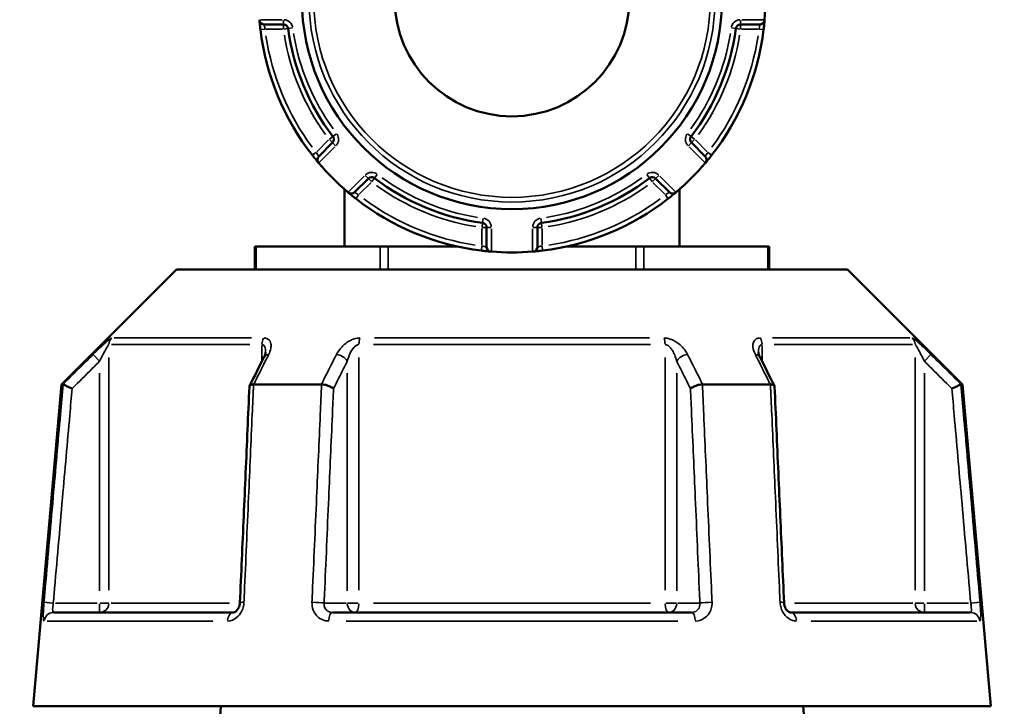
# Model space of a CAD drawing. Header units: millimetres. Extents: x 0 to 893, y 0 to 988.
# Tile 10 of 20: x 656 to 761, y 431 to 504. Entities that reach past the tile are written whole.
import ezdxf

# ---------------------------------------------------------------- set-up
doc = ezdxf.new("R2010")
doc.units = ezdxf.units.MM
doc.layers.add('Visible (ANSI)', color=7, linetype='Continuous', lineweight=50)
doc.layers.add('Visible Narrow (ANSI)', color=7, linetype='Continuous', lineweight=35)

msp = doc.modelspace()

# ---------------------------------------------------------------- linework, layer by layer
at = {"layer": 'Visible (ANSI)'}
for p, q in [((682.424, 503.611), (684.495, 503.611)), ((733.169, 503.611), (735.241, 503.611)), ((689.714, 491.011), (688.249, 489.546)), ((729.415, 489.546), (727.95, 491.011)), ((692.068, 485.728), (693.532, 487.193)), ((724.132, 487.193), (725.597, 485.728)), ((690.982, 486.053), (690.982, 479.961)), ((726.682, 486.053), (726.682, 479.961)), ((706.132, 481.974), (706.132, 479.902)), ((711.532, 479.902), (711.532, 481.974)), ((681.447, 479.961), (681.581, 479.961)), ((681.447, 479.961), (681.447, 477.511)), ((681.581, 479.961), (694.774, 479.961)), ((694.774, 479.961), (695.64, 479.961)), ((695.64, 479.961), (702.944, 479.961)), ((714.721, 479.961), (722.025, 479.961)), ((722.025, 479.961), (722.891, 479.961)), ((722.891, 479.961), (736.084, 479.961)), ((736.084, 479.961), (736.218, 479.961)), ((736.218, 477.511), (736.218, 479.961)), ((673.083, 477.511), (660.833, 465.261)), ((673.083, 477.511), (744.581, 477.511)), ((744.581, 477.511), (756.831, 465.261)), ((660.833, 465.261), (657.832, 430.961)), ((660.833, 465.261), (661.014, 465.261)), ((681.319, 465.261), (688.527, 465.261)), ((729.138, 465.261), (736.345, 465.261)), ((756.651, 465.261), (756.831, 465.261)), ((756.831, 465.261), (759.832, 430.961)), ((660.003, 440.961), (679.135, 440.961)), ((689.7, 440.961), (727.964, 440.961)), ((738.53, 440.961), (757.662, 440.961)), ((657.832, 430.961), (759.832, 430.961))]:
    msp.add_line(p, q, dxfattribs=at)
for radius in [22.378, 12.5]:
    msp.add_circle((708.832, 506.311), radius, dxfattribs=at)
for centre, radius, start, end in [((708.832, 506.311), 27, 355.32627, 4.67373), ((682.424, 504.111), 0.5, 184.76211, 270), ((684.495, 503.111), 0.5, 7.49062, 90), ((733.169, 503.111), 0.5, 90, 172.50938), ((735.241, 504.111), 0.5, 270, 355.23789), ((708.832, 506.311), 27, 186.93566, 218.06434), ((708.832, 506.311), 24.047, 187.49062, 217.50938), ((708.832, 506.311), 24.047, 322.49062, 352.50938), ((708.832, 506.311), 27, 321.93566, 353.06434), ((689.361, 491.365), 0.5, 315, 37.50938), ((728.304, 491.365), 0.5, 142.49062, 225), ((688.603, 489.193), 0.5, 135, 220.23789), ((708.832, 506.311), 27, 220.32627, 229.67373), ((708.832, 506.311), 27, 310.32627, 319.67373), ((729.062, 489.193), 0.5, 319.76211, 45), ((693.886, 486.839), 0.5, 52.49062, 135), ((708.832, 506.311), 24.047, 232.49062, 262.50938), ((708.832, 506.311), 24.047, 277.49062, 307.50938), ((723.779, 486.839), 0.5, 45, 127.50938), ((691.714, 486.082), 0.5, 229.76211, 315), ((725.95, 486.082), 0.5, 225, 310.23789), ((708.832, 506.311), 27, 231.93566, 263.06434), ((708.832, 506.311), 27, 276.93566, 308.06434), ((705.632, 481.974), 0.5, 0, 82.50938), ((712.032, 481.974), 0.5, 97.49062, 180), ((706.632, 479.902), 0.5, 180, 265.23789), ((708.832, 506.311), 27, 265.32627, 274.67373), ((711.032, 479.902), 0.5, 274.76211, 0)]:
    msp.add_arc(centre, radius, start, end, dxfattribs=at)
for centre, major_axis, ratio, start_param, end_param in [((6639.914, -11078.321), (198.252, -16295.014), 0.5090017, 3.9187165, 3.9189842), ((-5143.568, -10923.993), (196.526, 16077.194), 0.5090436, 5.5058211, 5.5060925)]:
    msp.add_ellipse(centre, major_axis=major_axis, ratio=ratio, start_param=start_param, end_param=end_param, dxfattribs=at)
for points in [[(681.922, 504.111), (681.923, 504.097), (681.924, 504.083), (681.925, 504.069)], [(735.739, 504.069), (735.74, 504.083), (735.741, 504.097), (735.743, 504.111)], [(688.221, 488.87), (688.23, 488.859), (688.239, 488.849), (688.248, 488.838)], [(729.416, 488.838), (729.425, 488.849), (729.434, 488.859), (729.443, 488.87)], [(691.36, 485.727), (691.37, 485.718), (691.381, 485.709), (691.391, 485.7)], [(726.273, 485.7), (726.284, 485.709), (726.295, 485.718), (726.305, 485.727)], [(706.591, 479.404), (706.605, 479.403), (706.619, 479.402), (706.632, 479.401)], [(711.032, 479.401), (711.046, 479.402), (711.06, 479.403), (711.074, 479.404)], [(661.014, 465.261), (661.015, 465.261), (661.015, 465.261), (661.016, 465.26)], [(681.298, 465.26), (681.305, 465.261), (681.312, 465.261), (681.319, 465.261)], [(688.527, 465.261), (688.535, 465.261), (688.542, 465.261), (688.55, 465.26)], [(729.114, 465.26), (729.122, 465.261), (729.13, 465.261), (729.138, 465.261)], [(736.345, 465.261), (736.352, 465.261), (736.359, 465.261), (736.366, 465.26)], [(756.649, 465.26), (756.649, 465.261), (756.65, 465.261), (756.651, 465.261)]]:
    msp.add_open_spline(points, degree=3, dxfattribs=at)
for points, knots in [([(681.925, 504.069), (681.925, 504.069), (681.932, 503.987), (681.956, 503.724), (681.972, 503.567), (682.002, 503.282), (682.016, 503.166), (682.03, 503.05)], [-0.15751354, -0.15751354, -0.15751354, -0.15751354, -0.08933205, -0.08933205, -0.03435848, -0.03435848, 0, 0, 0, 0]), ([(735.635, 503.05), (735.64, 503.093), (735.645, 503.135), (735.671, 503.355), (735.689, 503.527), (735.714, 503.779), (735.722, 503.872), (735.733, 503.992), (735.736, 504.029), (735.739, 504.063), (735.739, 504.069), (735.739, 504.069)], [-0.15751281, -0.15751281, -0.15751281, -0.15751281, -0.14497947, -0.14497947, -0.0918884, -0.0918884, -0.05104911, -0.05104911, -0.01963427, -0.01963427, 0, 0, 0, 0]), ([(687.575, 489.664), (687.598, 489.634), (687.622, 489.603), (687.758, 489.432), (687.868, 489.295), (688.031, 489.097), (688.092, 489.024), (688.17, 488.93), (688.195, 488.901), (688.217, 488.875), (688.221, 488.87), (688.221, 488.87)], [-0.15751275, -0.15751275, -0.15751275, -0.15751275, -0.14614787, -0.14614787, -0.09262893, -0.09262893, -0.05146052, -0.05146052, -0.01979251, -0.01979251, 0, 0, 0, 0]), ([(729.443, 488.87), (729.443, 488.87), (729.446, 488.873), (729.472, 488.904), (729.538, 488.982), (729.709, 489.189), (729.802, 489.302), (729.962, 489.502), (730.026, 489.583), (730.09, 489.664)], [-0.15751415, -0.15751415, -0.15751415, -0.15751415, -0.14237321, -0.14237321, -0.07909623, -0.07909623, -0.03042163, -0.03042163, 0, 0, 0, 0]), ([(691.391, 485.7), (691.391, 485.7), (691.394, 485.697), (691.425, 485.671), (691.503, 485.605), (691.71, 485.434), (691.823, 485.342), (692.023, 485.181), (692.104, 485.117), (692.186, 485.053)], [-0.15751415, -0.15751415, -0.15751415, -0.15751415, -0.14237321, -0.14237321, -0.07909623, -0.07909623, -0.03042163, -0.03042163, 0, 0, 0, 0]), ([(725.479, 485.053), (725.509, 485.077), (725.54, 485.101), (725.712, 485.237), (725.848, 485.347), (726.047, 485.51), (726.119, 485.57), (726.213, 485.649), (726.242, 485.673), (726.268, 485.696), (726.273, 485.7), (726.273, 485.7)], [-0.15751275, -0.15751275, -0.15751275, -0.15751275, -0.14614787, -0.14614787, -0.09262893, -0.09262893, -0.05146052, -0.05146052, -0.01979251, -0.01979251, 0, 0, 0, 0]), ([(705.572, 479.508), (705.614, 479.503), (705.656, 479.498), (705.876, 479.473), (706.048, 479.454), (706.301, 479.43), (706.393, 479.421), (706.513, 479.411), (706.55, 479.407), (706.584, 479.405), (706.591, 479.404), (706.591, 479.404)], [-0.15751281, -0.15751281, -0.15751281, -0.15751281, -0.14497947, -0.14497947, -0.0918884, -0.0918884, -0.05104911, -0.05104911, -0.01963427, -0.01963427, 0, 0, 0, 0]), ([(711.074, 479.404), (711.074, 479.404), (711.156, 479.411), (711.419, 479.435), (711.577, 479.45), (711.861, 479.481), (711.977, 479.494), (712.093, 479.508)], [-0.15751354, -0.15751354, -0.15751354, -0.15751354, -0.08933205, -0.08933205, -0.03435848, -0.03435848, 0, 0, 0, 0]), ([(682.585, 468.696), (682.585, 468.681), (682.584, 468.661), (682.578, 468.611), (682.573, 468.581), (682.557, 468.514), (682.547, 468.478), (682.521, 468.399), (682.505, 468.357), (682.469, 468.268), (682.447, 468.222), (682.424, 468.175)], [0.20265986, 0.20265986, 0.20265986, 0.20265986, 0.23121109, 0.23121109, 0.25976233, 0.25976233, 0.28831356, 0.28831356, 0.3168648, 0.3168648, 0.34541603, 0.34541603, 0.34541603, 0.34541603]), ([(735.241, 468.175), (735.217, 468.222), (735.196, 468.268), (735.159, 468.357), (735.144, 468.399), (735.118, 468.478), (735.107, 468.514), (735.092, 468.581), (735.087, 468.611), (735.08, 468.661), (735.079, 468.681), (735.079, 468.696)], [0, 0, 0, 0, 0.02855139, 0.02855139, 0.05710278, 0.05710278, 0.08565416, 0.08565416, 0.11420555, 0.11420555, 0.14275694, 0.14275694, 0.14275694, 0.14275694]), ([(661.977, 464.811), (661.975, 464.812), (661.974, 464.812), (661.854, 464.869), (661.736, 464.924), (661.515, 465.027), (661.413, 465.075), (661.237, 465.157), (661.163, 465.191), (661.058, 465.241), (661.026, 465.256), (661.016, 465.26)], [-0.15371258, -0.15371258, -0.15371258, -0.15371258, -0.15323729, -0.15323729, -0.11409168, -0.11409168, -0.07545593, -0.07545593, -0.03695789, -0.03695789, 0, 0, 0, 0]), ([(680.863, 465.037), (680.795, 463.502), (680.728, 461.966), (680.593, 458.895), (680.526, 457.36), (680.391, 454.289), (680.323, 452.753), (680.189, 449.682), (680.121, 448.147), (679.986, 445.076), (679.919, 443.54), (679.852, 442.005)], [0.585191, 0.585191, 0.585191, 0.585191, 1.0476138, 1.0476138, 1.5100365, 1.5100365, 1.9724593, 1.9724593, 2.4348821, 2.4348821, 2.8973048, 2.8973048, 2.8973048, 2.8973048]), ([(681.298, 465.26), (681.197, 465.256), (681.11, 465.241), (680.969, 465.191), (680.918, 465.157), (680.873, 465.092), (680.864, 465.065), (680.863, 465.037)], [-0.153595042, -0.153595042, -0.153595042, -0.153595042, -0.116550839, -0.116550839, -0.077962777, -0.077962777, -0.055255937, -0.055255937, -0.055255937, -0.055255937]), ([(689.821, 464.811), (689.82, 464.812), (689.82, 464.812), (689.759, 464.869), (689.68, 464.924), (689.492, 465.027), (689.384, 465.075), (689.151, 465.157), (689.026, 465.191), (688.78, 465.241), (688.662, 465.256), (688.55, 465.26)], [-0.15371258, -0.15371258, -0.15371258, -0.15371258, -0.15323743, -0.15323743, -0.11409174, -0.11409174, -0.0754562, -0.0754562, -0.03695796, -0.03695796, 0, 0, 0, 0]), ([(729.114, 465.26), (729.003, 465.256), (728.884, 465.241), (728.638, 465.191), (728.514, 465.157), (728.28, 465.075), (728.172, 465.027), (727.984, 464.924), (727.905, 464.869), (727.845, 464.812), (727.844, 464.812), (727.843, 464.811)], [-0.15359506, -0.15359506, -0.15359506, -0.15359506, -0.11655085, -0.11655085, -0.07796276, -0.07796276, -0.03923705, -0.03923705, 0, 0, 0.00047625, 0.00047625, 0.00047625, 0.00047625]), ([(736.802, 465.037), (736.801, 465.065), (736.792, 465.092), (736.746, 465.157), (736.695, 465.191), (736.554, 465.241), (736.467, 465.256), (736.366, 465.26)], [-0.098110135, -0.098110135, -0.098110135, -0.098110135, -0.075456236, -0.075456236, -0.036957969, -0.036957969, 0, 0, 0, 0]), ([(737.813, 442.005), (737.746, 443.54), (737.678, 445.076), (737.543, 448.147), (737.476, 449.682), (737.341, 452.753), (737.274, 454.289), (737.139, 457.36), (737.072, 458.895), (736.937, 461.966), (736.869, 463.502), (736.802, 465.037)], [1.2046153, 1.2046153, 1.2046153, 1.2046153, 1.6670381, 1.6670381, 2.1294609, 2.1294609, 2.5918836, 2.5918836, 3.0543064, 3.0543064, 3.5167292, 3.5167292, 3.5167292, 3.5167292]), ([(755.688, 464.811), (755.689, 464.812), (755.691, 464.812), (755.811, 464.869), (755.929, 464.924), (756.149, 465.027), (756.251, 465.075), (756.428, 465.157), (756.501, 465.191), (756.606, 465.241), (756.638, 465.256), (756.649, 465.26)], [-0.0004764, -0.0004764, -0.0004764, -0.0004764, 0, 0, 0.03923697, 0.03923697, 0.07796289, 0.07796289, 0.11655078, 0.11655078, 0.15359492, 0.15359492, 0.15359492, 0.15359492]), ([(679.852, 442.005), (679.847, 441.906), (679.832, 441.805), (679.783, 441.614), (679.749, 441.523), (679.668, 441.359), (679.62, 441.285), (679.519, 441.16), (679.465, 441.109), (679.358, 441.029), (679.306, 441.002), (679.211, 440.967), (679.17, 440.961), (679.135, 440.961)], [0, 0, 0, 0, 0.05067005, 0.05067005, 0.10084685, 0.10084685, 0.1507669, 0.1507669, 0.20138762, 0.20138762, 0.25586434, 0.25586434, 0.31481094, 0.31481094, 0.31481094, 0.31481094]), ([(738.53, 440.961), (738.492, 440.961), (738.448, 440.968), (738.34, 441.01), (738.277, 441.046), (738.158, 441.148), (738.102, 441.209), (738.002, 441.351), (737.957, 441.431), (737.885, 441.605), (737.856, 441.699), (737.824, 441.864), (737.816, 441.935), (737.813, 442.005)], [0, 0, 0, 0, 0.06296271, 0.06296271, 0.12592542, 0.12592542, 0.17893056, 0.17893056, 0.22915943, 0.22915943, 0.27910739, 0.27910739, 0.31481354, 0.31481354, 0.31481354, 0.31481354]), ([(656.392, 217.628), (656.584, 219.531), (657.011, 223.775), (658.223, 235.815), (658.97, 243.233), (660.787, 261.295), (661.876, 272.122), (664.076, 293.997), (665.166, 304.831), (666.271, 315.832), (666.824, 321.332), (667.381, 326.873), (668.491, 337.913), (669.043, 343.411), (670.131, 354.238), (670.666, 359.568), (671.708, 369.937), (672.214, 374.977), (673.113, 383.927), (673.511, 387.893), (674.271, 395.468), (674.634, 399.076), (675.555, 408.257), (676.074, 413.433), (676.799, 420.656), (677.049, 423.148), (677.488, 427.521), (677.677, 429.403), (677.833, 430.961)], [0.1460669, 0.1460669, 0.1460669, 0.1460669, 0.5040431, 0.5040431, 0.8281609, 0.8281609, 1.1743413, 1.1743413, 1.4758255, 1.4758255, 1.4758255, 1.6265676, 1.6265676, 1.7773097, 1.7773097, 1.9280518, 1.9280518, 2.0787939, 2.0787939, 2.2069247, 2.2069247, 2.3350555, 2.3350555, 2.5528778, 2.5528778, 2.6887397, 2.6887397, 2.8246015, 2.8246015, 2.8246015, 2.8246015]), ([(739.831, 430.961), (740.266, 426.624), (740.955, 419.76), (742.613, 403.241), (743.526, 394.143), (745.627, 373.217), (746.83, 361.245), (749.165, 337.997), (750.287, 326.832), (751.393, 315.832), (751.946, 310.331), (752.495, 304.872), (753.572, 294.159), (754.1, 288.905), (755.124, 278.723), (755.62, 273.794), (756.568, 264.371), (757.02, 259.878), (757.807, 252.062), (758.148, 248.664), (758.788, 242.313), (759.085, 239.359), (759.821, 232.045), (760.213, 228.152), (760.718, 223.138), (760.88, 221.524), (761.122, 219.122), (761.21, 218.251), (761.273, 217.628)], [-2.8246015, -2.8246015, -2.8246015, -2.8246015, -2.446457, -2.446457, -2.1231586, -2.1231586, -1.7773097, -1.7773097, -1.4758255, -1.4758255, -1.4758255, -1.3250834, -1.3250834, -1.1743413, -1.1743413, -1.0235992, -1.0235992, -0.8728572, -0.8728572, -0.7447264, -0.7447264, -0.6165956, -0.6165956, -0.3987733, -0.3987733, -0.2631961, -0.2631961, -0.1460669, -0.1460669, -0.1460669, -0.1460669])]:
    msp.add_open_spline(points, degree=3, knots=knots, dxfattribs=at)
at = {"layer": 'Visible Narrow (ANSI)'}
for p, q in [((684.366, 504.111), (682.051, 504.111)), ((684.495, 504.072), (684.495, 503.612)), ((684.495, 503.609), (684.495, 503.15)), ((733.169, 503.612), (733.169, 504.072)), ((733.169, 503.15), (733.169, 503.609)), ((735.614, 504.111), (733.298, 504.111)), ((682.031, 503.051), (682.487, 503.106)), ((682.625, 503.111), (684.397, 503.111)), ((684.534, 503.116), (684.989, 503.176)), ((684.992, 503.176), (685.448, 503.236)), ((732.217, 503.236), (732.672, 503.176)), ((732.675, 503.176), (733.131, 503.116)), ((733.268, 503.111), (735.04, 503.111)), ((735.177, 503.106), (735.633, 503.051)), ((690.123, 491.95), (689.758, 491.67)), ((727.906, 491.67), (727.542, 491.95)), ((689.291, 491.295), (688.038, 490.042)), ((689.388, 491.337), (689.713, 491.012)), ((689.756, 491.668), (689.392, 491.388)), ((689.715, 491.01), (690.04, 490.685)), ((727.625, 490.685), (727.949, 491.01)), ((728.273, 491.388), (727.909, 491.668)), ((727.952, 491.012), (728.276, 491.337)), ((729.627, 490.042), (728.374, 491.295)), ((687.937, 489.948), (687.576, 489.665)), ((688.339, 488.929), (689.977, 490.567)), ((727.688, 490.567), (729.325, 488.929)), ((730.089, 489.665), (729.727, 489.948)), ((693.088, 487.455), (691.45, 485.818)), ((692.563, 485.517), (693.816, 486.77)), ((693.207, 487.518), (693.531, 487.194)), ((693.534, 487.192), (693.858, 486.867)), ((693.91, 486.87), (694.19, 487.235)), ((694.191, 487.237), (694.471, 487.601)), ((723.194, 487.601), (723.473, 487.237)), ((723.475, 487.235), (723.755, 486.87)), ((723.806, 486.867), (724.131, 487.192)), ((723.848, 486.77), (725.101, 485.517)), ((724.133, 487.194), (724.458, 487.518)), ((726.214, 485.818), (724.577, 487.455)), ((692.186, 485.054), (692.47, 485.416)), ((725.195, 485.416), (725.478, 485.054)), ((705.697, 482.468), (705.637, 482.013)), ((705.758, 482.926), (705.698, 482.471)), ((711.967, 482.471), (711.907, 482.926)), ((712.027, 482.013), (711.967, 482.468)), ((705.632, 481.875), (705.632, 480.103)), ((705.672, 481.974), (706.131, 481.974)), ((706.134, 481.974), (706.593, 481.974)), ((706.632, 479.529), (706.632, 481.845)), ((711.032, 481.845), (711.032, 479.529)), ((711.072, 481.974), (711.531, 481.974)), ((711.534, 481.974), (711.993, 481.974)), ((712.032, 480.103), (712.032, 481.875)), ((681.581, 477.633), (681.581, 479.838)), ((694.774, 479.838), (694.774, 477.633)), ((695.64, 477.633), (695.64, 479.838)), ((705.628, 479.966), (705.572, 479.51)), ((712.092, 479.51), (712.037, 479.966)), ((722.025, 479.838), (722.025, 477.633)), ((722.891, 477.633), (722.891, 479.838)), ((736.084, 479.838), (736.084, 477.633)), ((666.444, 470.203), (681.09, 470.203)), ((694.187, 470.203), (723.477, 470.203)), ((736.575, 470.203), (751.22, 470.203)), ((680.901, 469.496), (666.156, 469.496)), ((682.2, 469.407), (682.2, 467.817)), ((723.577, 469.496), (694.088, 469.496)), ((735.465, 467.817), (735.465, 469.407)), ((751.508, 469.496), (736.764, 469.496)), ((664.205, 468.428), (664.851, 467.78)), ((665.894, 443.338), (665.894, 468.119)), ((692.527, 443.338), (692.527, 468.119)), ((725.138, 468.119), (725.138, 443.338)), ((751.77, 468.119), (751.77, 443.338)), ((752.814, 467.78), (753.459, 468.428)), ((664.904, 466.438), (664.904, 443.249)), ((691.285, 466.438), (691.285, 443.249)), ((726.38, 443.249), (726.38, 466.438)), ((752.761, 443.249), (752.761, 466.438)), ((659.896, 441.967), (658.986, 442.047)), ((664.657, 441.961), (660.217, 441.961)), ((664.904, 441.882), (664.904, 440.964)), ((665.882, 441.961), (664.975, 441.961)), ((666.129, 441.961), (678.738, 441.961)), ((691.161, 441.961), (688.941, 441.961)), ((692.46, 441.961), (691.323, 441.961)), ((694.088, 441.961), (723.577, 441.961)), ((726.342, 441.961), (725.205, 441.961)), ((728.723, 441.961), (726.503, 441.961)), ((738.927, 441.961), (751.535, 441.961)), ((752.689, 441.961), (751.783, 441.961)), ((752.761, 440.964), (752.761, 441.882)), ((757.448, 441.961), (753.007, 441.961)), ((758.678, 442.047), (757.768, 441.967)), ((676.96, 440.048), (659.303, 440.048)), ((726.489, 440.048), (691.175, 440.048)), ((758.362, 440.048), (740.705, 440.048))]:
    msp.add_line(p, q, dxfattribs=at)
for radius in [21.625, 21.126]:
    msp.add_circle((708.832, 506.311), radius, dxfattribs=at)
for centre, radius, start, end in [((684.495, 503.111), 1, 11.61609, 85.87453), ((733.169, 503.111), 1, 94.12547, 168.38391), ((708.832, 506.311), 26.5, 188.4921, 216.5079), ((708.832, 506.311), 24.547, 188.99156, 216.00844), ((708.832, 506.311), 23.547, 188.99156, 216.00844), ((708.832, 506.311), 23.547, 323.99156, 351.00844), ((708.832, 506.311), 24.547, 323.99156, 351.00844), ((708.832, 506.311), 26.5, 323.4921, 351.5079), ((689.361, 491.365), 1, 319.12547, 33.38391), ((728.304, 491.365), 1, 146.61609, 220.87453), ((693.886, 486.839), 1, 56.61609, 130.87453), ((723.779, 486.839), 1, 49.12547, 123.38391), ((708.832, 506.311), 23.547, 233.99156, 261.00844), ((708.832, 506.311), 23.547, 278.99156, 306.00844), ((708.832, 506.311), 24.547, 233.99156, 261.00844), ((708.832, 506.311), 24.547, 278.99156, 306.00844), ((708.832, 506.311), 26.5, 233.4921, 261.5079), ((708.832, 506.311), 26.5, 278.4921, 306.5079), ((705.632, 481.974), 1, 4.12547, 78.38391), ((712.032, 481.974), 1, 101.61609, 175.87453)]:
    msp.add_arc(centre, radius, start, end, dxfattribs=at)
for centre, major_axis, ratio, start_param, end_param in [((666.885, 469.496), (0, -1), 0.9904959, 3.9662607, 4.6731191), ((682.814, 469.496), (0, 1), 0.6143631, 0.8246681, 1.5315264), ((692.903, 469.496), (0, -1), 0.3761328, 3.9662607, 4.6731191), ((724.762, 469.496), (0, 1), 0.3761328, 4.7516589, 5.4585172), ((734.851, 469.496), (0, -1), 0.6143631, 1.6100662, 2.3169246), ((750.78, 469.496), (0, 1), 0.9904959, 4.7516589, 5.4585172), ((683.317, 467.726), (-0.894, 0.449), 0.6136988, 5.5048942, 6.2422226), ((690.419, 467.726), (-0.894, 0.449), 0.6136988, 3.9026286, 5.2571626), ((727.246, 467.726), (-0.894, -0.449), 0.6136988, 4.1676154, 5.5221494), ((734.347, 467.726), (0.894, 0.449), 0.6136988, 0.0409627, 0.7782911), ((664.904, 441.961), (0, -1), 0.9904959, 0.0785398, 1.4922565), ((680.851, 441.961), (-0.999, 0.044), 0.0757423, 5.369153, 6.2350783), ((687.952, 441.961), (0.999, -0.044), 0.0757423, 0.5996329, 1.9382948), ((692.151, 441.961), (0, -1), 0.8660254, 4.7909288, 6.2046455), ((692.151, 441.961), (0, -1), 0.3761328, 0.0785398, 1.4922565), ((725.514, 441.961), (0, -1), 0.3761328, 4.7909288, 6.2046455), ((725.514, 441.961), (0, -1), 0.8660254, 0.0785398, 1.4922565), ((729.713, 441.961), (0.999, 0.044), 0.0757423, 1.2032978, 2.5419597), ((736.814, 441.961), (0.999, 0.044), 0.0757423, 0.048107, 0.9140323), ((752.761, 441.961), (0, -1), 0.9904959, 4.7909288, 6.2046455), ((660.003, 439.961), (0, 1), 0.992287, 0.0741765, 1.4093534), ((679.135, 439.961), (0, 1), 0.6034974, 0.0741765, 1.4093534), ((689.7, 439.961), (0, 1), 0.3887896, 0.0741765, 1.4093534), ((727.964, 439.961), (0, 1), 0.3887896, 4.8738319, 6.2090088), ((738.53, 439.961), (0, 1), 0.6034974, 4.8738319, 6.2090088), ((757.662, 439.961), (0, 1), 0.992287, 4.8738319, 6.2090088)]:
    msp.add_ellipse(centre, major_axis=major_axis, ratio=ratio, start_param=start_param, end_param=end_param, dxfattribs=at)
for points, knots in [([(682.526, 503.111), (682.512, 503.168), (682.499, 503.225), (682.469, 503.364), (682.454, 503.442), (682.43, 503.571), (682.424, 503.611), (682.424, 503.611)], [0, 0, 0, 0, 0.03435848, 0.03435848, 0.08933205, 0.08933205, 0.15751354, 0.15751354, 0.15751354, 0.15751354]), ([(735.241, 503.611), (735.241, 503.611), (735.24, 503.608), (735.237, 503.591), (735.234, 503.573), (735.224, 503.514), (735.216, 503.468), (735.191, 503.344), (735.174, 503.26), (735.148, 503.152), (735.143, 503.132), (735.138, 503.111)], [0, 0, 0, 0, 0.01963427, 0.01963427, 0.05104911, 0.05104911, 0.0918884, 0.0918884, 0.14497947, 0.14497947, 0.15751281, 0.15751281, 0.15751281, 0.15751281]), ([(688.249, 489.546), (688.249, 489.546), (688.248, 489.549), (688.238, 489.563), (688.227, 489.578), (688.192, 489.628), (688.165, 489.667), (688.094, 489.773), (688.046, 489.846), (687.989, 489.939), (687.978, 489.956), (687.968, 489.972)], [0, 0, 0, 0, 0.01979251, 0.01979251, 0.05146052, 0.05146052, 0.09262893, 0.09262893, 0.14614787, 0.14614787, 0.15751275, 0.15751275, 0.15751275, 0.15751275]), ([(729.696, 489.972), (729.669, 489.928), (729.642, 489.884), (729.573, 489.776), (729.533, 489.716), (729.457, 489.605), (729.428, 489.564), (729.416, 489.548), (729.415, 489.546), (729.415, 489.546)], [0, 0, 0, 0, 0.03042163, 0.03042163, 0.07909623, 0.07909623, 0.14237321, 0.14237321, 0.15751415, 0.15751415, 0.15751415, 0.15751415]), ([(692.494, 485.447), (692.45, 485.474), (692.406, 485.501), (692.298, 485.57), (692.237, 485.61), (692.127, 485.686), (692.086, 485.715), (692.069, 485.727), (692.068, 485.728), (692.068, 485.728)], [0, 0, 0, 0, 0.03042163, 0.03042163, 0.07909623, 0.07909623, 0.14237321, 0.14237321, 0.15751415, 0.15751415, 0.15751415, 0.15751415]), ([(725.597, 485.728), (725.597, 485.728), (725.594, 485.726), (725.58, 485.716), (725.565, 485.705), (725.515, 485.67), (725.477, 485.644), (725.37, 485.572), (725.297, 485.525), (725.204, 485.467), (725.187, 485.457), (725.171, 485.447)], [0, 0, 0, 0, 0.01979251, 0.01979251, 0.05146052, 0.05146052, 0.09262893, 0.09262893, 0.14614787, 0.14614787, 0.15751275, 0.15751275, 0.15751275, 0.15751275]), ([(706.132, 479.902), (706.132, 479.902), (706.129, 479.903), (706.112, 479.906), (706.094, 479.909), (706.035, 479.919), (705.99, 479.927), (705.866, 479.952), (705.782, 479.97), (705.674, 479.995), (705.653, 480), (705.632, 480.005)], [0, 0, 0, 0, 0.01963427, 0.01963427, 0.05104911, 0.05104911, 0.0918884, 0.0918884, 0.14497947, 0.14497947, 0.15751281, 0.15751281, 0.15751281, 0.15751281]), ([(712.032, 480.005), (711.975, 479.991), (711.919, 479.978), (711.779, 479.948), (711.702, 479.932), (711.572, 479.909), (711.532, 479.902), (711.532, 479.902)], [0, 0, 0, 0, 0.03435848, 0.03435848, 0.08933205, 0.08933205, 0.15751354, 0.15751354, 0.15751354, 0.15751354]), ([(666.184, 470.203), (666.152, 470.203), (666.079, 470.159), (665.748, 469.91), (665.392, 469.586), (664.758, 468.984), (664.477, 468.709), (664.2, 468.433)], [-0.34541645, -0.34541645, -0.34541645, -0.34541645, -0.27620858, -0.27620858, -0.11734182, -0.11734182, 0, 0, 0, 0]), ([(682.908, 468.433), (683.019, 468.655), (683.099, 468.874), (683.174, 469.257), (683.182, 469.423), (683.141, 469.678), (683.109, 469.774), (683.006, 469.951), (682.931, 470.031), (682.76, 470.134), (682.674, 470.167), (682.514, 470.197), (682.449, 470.203), (682.38, 470.203)], [-0.34541603, -0.34541603, -0.34541603, -0.34541603, -0.25141662, -0.25141662, -0.17445287, -0.17445287, -0.12288915, -0.12288915, -0.06721438, -0.06721438, -0.02585168, -0.02585168, 0, 0, 0, 0]), ([(692.637, 470.203), (692.435, 470.203), (692.221, 470.165), (691.489, 469.931), (691.035, 469.597), (690.453, 468.984), (690.263, 468.709), (690.124, 468.433)], [-0.34541684, -0.34541684, -0.34541684, -0.34541684, -0.28109054, -0.28109054, -0.11734182, -0.11734182, 0, 0, 0, 0]), ([(727.541, 468.433), (727.43, 468.655), (727.285, 468.875), (726.961, 469.257), (726.793, 469.424), (726.474, 469.678), (726.336, 469.774), (726.028, 469.951), (725.856, 470.031), (725.546, 470.134), (725.41, 470.167), (725.192, 470.197), (725.109, 470.203), (725.027, 470.203)], [-0.345416, -0.345416, -0.345416, -0.345416, -0.25131567, -0.25131567, -0.17440412, -0.17440412, -0.12292214, -0.12292214, -0.06721438, -0.06721438, -0.02585168, -0.02585168, 0, 0, 0, 0]), ([(735.285, 470.203), (735.118, 470.203), (734.971, 470.167), (734.552, 469.938), (734.463, 469.6), (734.528, 468.984), (734.618, 468.709), (734.756, 468.433)], [-0.34541683, -0.34541683, -0.34541683, -0.34541683, -0.28278882, -0.28278882, -0.11734182, -0.11734182, 0, 0, 0, 0]), ([(753.465, 468.433), (753.241, 468.656), (753.016, 468.877), (752.617, 469.26), (752.441, 469.426), (752.165, 469.678), (752.059, 469.773), (751.855, 469.95), (751.757, 470.031), (751.618, 470.134), (751.569, 470.167), (751.51, 470.197), (751.492, 470.203), (751.48, 470.203)], [-0.34541583, -0.34541583, -0.34541583, -0.34541583, -0.25081718, -0.25081718, -0.17415567, -0.17415567, -0.12305037, -0.12305037, -0.06721438, -0.06721438, -0.02585168, -0.02585168, 0, 0, 0, 0]), ([(664.904, 467.726), (665.042, 468.002), (665.183, 468.276), (665.5, 468.879), (665.677, 469.203), (665.842, 469.452), (665.878, 469.496), (665.894, 469.496)], [0, 0, 0, 0, 0.11734182, 0.11734182, 0.27620858, 0.27620858, 0.34541645, 0.34541645, 0.34541645, 0.34541645]), ([(682.2, 469.496), (682.234, 469.496), (682.266, 469.49), (682.344, 469.46), (682.386, 469.427), (682.47, 469.324), (682.507, 469.244), (682.556, 469.066), (682.571, 468.971), (682.583, 468.813), (682.585, 468.755), (682.585, 468.696)], [0, 0, 0, 0, 0.02585168, 0.02585168, 0.06721438, 0.06721438, 0.12288915, 0.12288915, 0.17445287, 0.17445287, 0.20265986, 0.20265986, 0.20265986, 0.20265986]), ([(691.285, 467.726), (691.354, 468.002), (691.449, 468.276), (691.737, 468.889), (691.961, 469.224), (692.322, 469.458), (692.428, 469.496), (692.527, 469.496)], [0, 0, 0, 0, 0.11734182, 0.11734182, 0.28109054, 0.28109054, 0.34541684, 0.34541684, 0.34541684, 0.34541684]), ([(725.138, 469.496), (725.178, 469.496), (725.219, 469.49), (725.326, 469.46), (725.393, 469.427), (725.546, 469.324), (725.631, 469.244), (725.783, 469.066), (725.851, 468.971), (726.009, 468.716), (726.092, 468.55), (726.252, 468.168), (726.324, 467.948), (726.38, 467.726)], [0, 0, 0, 0, 0.02585168, 0.02585168, 0.06721438, 0.06721438, 0.12292214, 0.12292214, 0.17440412, 0.17440412, 0.25131567, 0.25131567, 0.345416, 0.345416, 0.345416, 0.345416]), ([(735.079, 468.696), (735.079, 468.993), (735.129, 469.256), (735.311, 469.46), (735.383, 469.496), (735.465, 469.496)], [0.14275694, 0.14275694, 0.14275694, 0.14275694, 0.28278882, 0.28278882, 0.34541683, 0.34541683, 0.34541683, 0.34541683]), ([(751.77, 469.496), (751.776, 469.496), (751.785, 469.49), (751.814, 469.46), (751.839, 469.427), (751.908, 469.323), (751.956, 469.243), (752.059, 469.066), (752.112, 468.971), (752.249, 468.719), (752.337, 468.553), (752.536, 468.17), (752.649, 467.949), (752.761, 467.726)], [0, 0, 0, 0, 0.02585168, 0.02585168, 0.06721438, 0.06721438, 0.12305037, 0.12305037, 0.17415567, 0.17415567, 0.25081718, 0.25081718, 0.34541583, 0.34541583, 0.34541583, 0.34541583]), ([(664.2, 468.433), (663.939, 468.174), (663.678, 467.914), (663.417, 467.654), (662.616, 466.857), (661.815, 466.059), (661.014, 465.261)], [-0.97913562, -0.97913562, -0.97913562, -0.97913562, -0.86870447, -0.86870447, -0.86870447, -0.52954924, -0.52954924, -0.52954924, -0.52954924]), ([(681.319, 465.261), (681.719, 466.059), (682.118, 466.856), (682.518, 467.654), (682.648, 467.914), (682.778, 468.174), (682.908, 468.433)], [-1.97914638, -1.97914638, -1.97914638, -1.97914638, -1.64002566, -1.64002566, -1.64002566, -1.52956, -1.52956, -1.52956, -1.52956]), ([(690.124, 468.433), (689.993, 468.174), (689.862, 467.914), (689.731, 467.654), (689.33, 466.857), (688.928, 466.059), (688.527, 465.261)], [-2.9717419, -2.9717419, -2.9717419, -2.9717419, -2.86130766, -2.86130766, -2.86130766, -2.52215552, -2.52215552, -2.52215552, -2.52215552]), ([(729.138, 465.261), (728.736, 466.059), (728.335, 466.857), (727.933, 467.654), (727.803, 467.914), (727.672, 468.174), (727.541, 468.433)], [-1.97914638, -1.97914638, -1.97914638, -1.97914638, -1.63999425, -1.63999425, -1.63999425, -1.52956, -1.52956, -1.52956, -1.52956]), ([(734.756, 468.433), (734.886, 468.174), (735.016, 467.914), (735.146, 467.655), (735.546, 466.857), (735.946, 466.059), (736.345, 465.261)], [-3.24885411, -3.24885411, -3.24885411, -3.24885411, -3.13846006, -3.13846006, -3.13846006, -2.79926773, -2.79926773, -2.79926773, -2.79926773]), ([(756.651, 465.261), (755.85, 466.059), (755.048, 466.857), (754.247, 467.655), (753.986, 467.914), (753.726, 468.174), (753.465, 468.433)], [-1.97914638, -1.97914638, -1.97914638, -1.97914638, -1.63991954, -1.63991954, -1.63991954, -1.52956, -1.52956, -1.52956, -1.52956]), ([(661.977, 464.811), (662.691, 465.523), (663.406, 466.235), (664.121, 466.947), (664.382, 467.207), (664.643, 467.467), (664.904, 467.726)], [0.56601548, 0.56601548, 0.56601548, 0.56601548, 0.86870447, 0.86870447, 0.86870447, 0.97913562, 0.97913562, 0.97913562, 0.97913562]), ([(689.821, 464.811), (690.179, 465.523), (690.536, 466.235), (690.893, 466.947), (691.024, 467.207), (691.154, 467.467), (691.285, 467.726)], [2.55862177, 2.55862177, 2.55862177, 2.55862177, 2.86130766, 2.86130766, 2.86130766, 2.9717419, 2.9717419, 2.9717419, 2.9717419]), ([(726.38, 467.726), (726.51, 467.467), (726.641, 467.207), (726.771, 466.947), (727.129, 466.235), (727.486, 465.523), (727.843, 464.811)], [1.52956, 1.52956, 1.52956, 1.52956, 1.63999425, 1.63999425, 1.63999425, 1.94268014, 1.94268014, 1.94268014, 1.94268014]), ([(752.761, 467.726), (753.021, 467.467), (753.282, 467.207), (753.543, 466.948), (754.258, 466.236), (754.973, 465.523), (755.688, 464.811)], [1.52956, 1.52956, 1.52956, 1.52956, 1.63991954, 1.63991954, 1.63991954, 1.94268014, 1.94268014, 1.94268014, 1.94268014]), ([(661.016, 465.26), (660.923, 464.199), (660.83, 463.138), (660.478, 459.133), (660.219, 456.188), (659.961, 453.244), (659.661, 449.832), (659.361, 446.419), (659.034, 442.687), (659.006, 442.368), (658.977, 442.048)], [-3.5347812, -3.5347812, -3.5347812, -3.5347812, -3.215225, -3.215225, -2.3285299, -2.3285299, -2.3285299, -1.3008619, -1.3008619, -1.2046153, -1.2046153, -1.2046153, -1.2046153]), ([(659.97, 441.961), (659.998, 442.28), (660.026, 442.6), (660.354, 446.332), (660.654, 449.744), (660.953, 453.157), (661.212, 456.101), (661.47, 459.046), (661.811, 462.93), (661.894, 463.871), (661.977, 464.811)], [1.2046153, 1.2046153, 1.2046153, 1.2046153, 1.3008619, 1.3008619, 2.3285299, 2.3285299, 2.3285299, 3.215225, 3.215225, 3.4984336, 3.4984336, 3.4984336, 3.4984336]), ([(680.282, 442.048), (680.296, 442.368), (680.31, 442.687), (680.473, 446.419), (680.623, 449.832), (680.772, 453.244), (680.901, 456.188), (681.03, 459.133), (681.205, 463.138), (681.252, 464.199), (681.298, 465.26)], [-2.8973048, -2.8973048, -2.8973048, -2.8973048, -2.8010582, -2.8010582, -1.7733902, -1.7733902, -1.7733902, -0.8866951, -0.8866951, -0.5671389, -0.5671389, -0.5671389, -0.5671389]), ([(688.55, 465.26), (688.503, 464.199), (688.457, 463.138), (688.28, 459.133), (688.15, 456.188), (688.021, 453.244), (687.87, 449.832), (687.72, 446.419), (687.556, 442.687), (687.542, 442.368), (687.528, 442.048)], [-3.5347812, -3.5347812, -3.5347812, -3.5347812, -3.2152251, -3.2152251, -2.32853, -2.32853, -2.32853, -1.300862, -1.300862, -1.2046153, -1.2046153, -1.2046153, -1.2046153]), ([(688.818, 441.961), (688.832, 442.28), (688.846, 442.6), (689.01, 446.332), (689.16, 449.744), (689.309, 453.157), (689.439, 456.101), (689.568, 459.046), (689.739, 462.93), (689.78, 463.871), (689.821, 464.811)], [1.2046153, 1.2046153, 1.2046153, 1.2046153, 1.300862, 1.300862, 2.32853, 2.32853, 2.32853, 3.2152251, 3.2152251, 3.4984336, 3.4984336, 3.4984336, 3.4984336]), ([(727.843, 464.811), (727.885, 463.871), (727.926, 462.93), (728.097, 459.046), (728.226, 456.101), (728.355, 453.157), (728.505, 449.744), (728.655, 446.332), (728.819, 442.6), (728.833, 442.28), (728.847, 441.961)], [0.6034865, 0.6034865, 0.6034865, 0.6034865, 0.8866951, 0.8866951, 1.7733902, 1.7733902, 1.7733902, 2.8010582, 2.8010582, 2.8973048, 2.8973048, 2.8973048, 2.8973048]), ([(730.137, 442.048), (730.123, 442.368), (730.109, 442.687), (729.944, 446.419), (729.794, 449.832), (729.644, 453.244), (729.514, 456.188), (729.384, 459.133), (729.208, 463.138), (729.161, 464.199), (729.114, 465.26)], [-2.8973048, -2.8973048, -2.8973048, -2.8973048, -2.8010582, -2.8010582, -1.7733902, -1.7733902, -1.7733902, -0.8866951, -0.8866951, -0.5671389, -0.5671389, -0.5671389, -0.5671389]), ([(736.366, 465.26), (736.413, 464.199), (736.459, 463.138), (736.635, 459.133), (736.764, 456.188), (736.892, 453.244), (737.042, 449.832), (737.191, 446.419), (737.355, 442.687), (737.369, 442.368), (737.383, 442.048)], [-3.5347812, -3.5347812, -3.5347812, -3.5347812, -3.215225, -3.215225, -2.3285299, -2.3285299, -2.3285299, -1.3008619, -1.3008619, -1.2046153, -1.2046153, -1.2046153, -1.2046153]), ([(755.688, 464.811), (755.771, 463.871), (755.853, 462.93), (756.194, 459.046), (756.453, 456.101), (756.711, 453.157), (757.011, 449.744), (757.311, 446.332), (757.638, 442.6), (757.666, 442.28), (757.694, 441.961)], [0.6034865, 0.6034865, 0.6034865, 0.6034865, 0.8866952, 0.8866952, 1.7733903, 1.7733903, 1.7733903, 2.8010583, 2.8010583, 2.8973048, 2.8973048, 2.8973048, 2.8973048]), ([(758.687, 442.048), (758.659, 442.368), (758.631, 442.687), (758.303, 446.419), (758.004, 449.832), (757.704, 453.244), (757.445, 456.188), (757.187, 459.133), (756.835, 463.138), (756.742, 464.199), (756.649, 465.26)], [-2.8973048, -2.8973048, -2.8973048, -2.8973048, -2.8010583, -2.8010583, -1.7733903, -1.7733903, -1.7733903, -0.8866952, -0.8866952, -0.5671389, -0.5671389, -0.5671389, -0.5671389]), ([(658.977, 442.048), (658.936, 441.577), (658.909, 441.106), (658.905, 440.478), (658.918, 440.272), (658.963, 440.085), (658.986, 440.048), (659.015, 440.048)], [-0.31481287, -0.31481287, -0.31481287, -0.31481287, -0.1729885, -0.1729885, -0.06653404, -0.06653404, 0, 0, 0, 0]), ([(660.003, 440.961), (659.976, 440.961), (659.953, 440.979), (659.909, 441.073), (659.897, 441.176), (659.901, 441.49), (659.929, 441.725), (659.97, 441.961)], [0, 0, 0, 0, 0.06653404, 0.06653404, 0.1729885, 0.1729885, 0.31481287, 0.31481287, 0.31481287, 0.31481287]), ([(678.534, 440.048), (678.882, 440.048), (679.24, 440.188), (679.728, 440.608), (679.894, 440.819), (680.115, 441.244), (680.187, 441.445), (680.259, 441.783), (680.276, 441.916), (680.282, 442.048)], [-0.31481094, -0.31481094, -0.31481094, -0.31481094, -0.18655676, -0.18655676, -0.10364264, -0.10364264, -0.03986256, -0.03986256, 0, 0, 0, 0]), ([(687.528, 442.048), (687.515, 441.759), (687.561, 441.47), (687.781, 440.901), (687.974, 440.632), (688.41, 440.28), (688.629, 440.168), (689.009, 440.068), (689.161, 440.048), (689.313, 440.048)], [-0.31481397, -0.31481397, -0.31481397, -0.31481397, -0.2278058, -0.2278058, -0.12655878, -0.12655878, -0.04867645, -0.04867645, 0, 0, 0, 0]), ([(689.7, 440.961), (689.621, 440.961), (689.542, 440.971), (689.346, 441.021), (689.235, 441.077), (689.017, 441.253), (688.923, 441.387), (688.823, 441.672), (688.805, 441.816), (688.818, 441.961)], [0, 0, 0, 0, 0.04867645, 0.04867645, 0.12655878, 0.12655878, 0.2278058, 0.2278058, 0.31481397, 0.31481397, 0.31481397, 0.31481397]), ([(728.847, 441.961), (728.852, 441.895), (728.852, 441.829), (728.835, 441.66), (728.808, 441.559), (728.711, 441.347), (728.631, 441.241), (728.376, 441.031), (728.175, 440.961), (727.964, 440.961)], [0, 0, 0, 0, 0.03982627, 0.03982627, 0.1035483, 0.1035483, 0.18638694, 0.18638694, 0.31481104, 0.31481104, 0.31481104, 0.31481104]), ([(728.351, 440.048), (728.754, 440.048), (729.148, 440.188), (729.657, 440.609), (729.822, 440.82), (730.027, 441.245), (730.088, 441.446), (730.136, 441.783), (730.143, 441.916), (730.137, 442.048)], [-0.31481104, -0.31481104, -0.31481104, -0.31481104, -0.18638694, -0.18638694, -0.1035483, -0.1035483, -0.03982627, -0.03982627, 0, 0, 0, 0]), ([(737.383, 442.048), (737.387, 441.942), (737.399, 441.836), (737.492, 441.318), (737.677, 440.927), (738.138, 440.404), (738.382, 440.233), (738.801, 440.078), (738.967, 440.048), (739.131, 440.048)], [-0.31481354, -0.31481354, -0.31481354, -0.31481354, -0.28284699, -0.28284699, -0.15713721, -0.15713721, -0.06043739, -0.06043739, 0, 0, 0, 0]), ([(757.694, 441.961), (757.706, 441.895), (757.716, 441.829), (757.74, 441.662), (757.751, 441.562), (757.767, 441.35), (757.769, 441.245), (757.752, 441.055), (757.727, 440.987), (757.68, 440.963), (757.671, 440.961), (757.662, 440.961)], [0, 0, 0, 0, 0.03957477, 0.03957477, 0.1028944, 0.1028944, 0.18520991, 0.18520991, 0.29222008, 0.29222008, 0.31481112, 0.31481112, 0.31481112, 0.31481112]), ([(758.65, 440.048), (758.66, 440.048), (758.669, 440.052), (758.717, 440.1), (758.743, 440.236), (758.761, 440.616), (758.759, 440.827), (758.744, 441.249), (758.733, 441.45), (758.709, 441.785), (758.699, 441.917), (758.687, 442.048)], [-0.31481112, -0.31481112, -0.31481112, -0.31481112, -0.29222008, -0.29222008, -0.18520991, -0.18520991, -0.1028944, -0.1028944, -0.03957477, -0.03957477, 0, 0, 0, 0])]:
    msp.add_open_spline(points, degree=3, knots=knots, dxfattribs=at)

doc.saveas('drawing.dxf')
